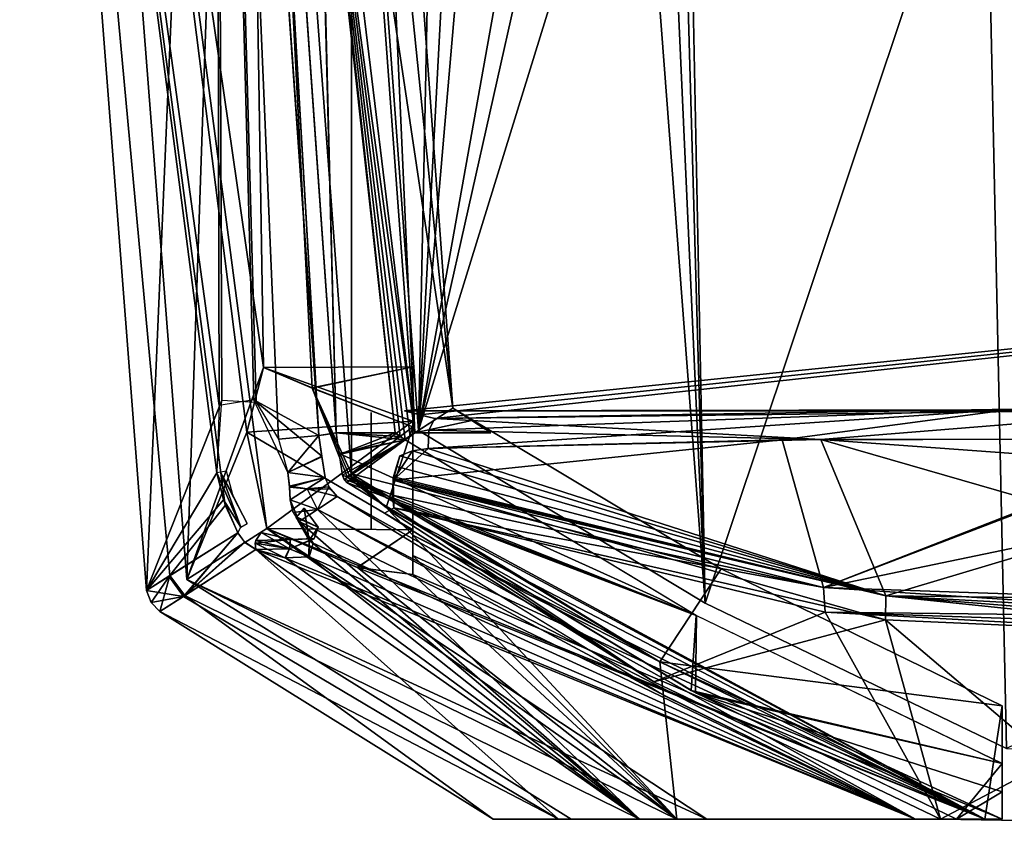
# Model space of a CAD drawing. Header units: millimetres. Extents: x -96 to 96, y -8 to 346.
# Tile 3 of 27: x -96 to -49, y 55 to 94. Entities that reach past the tile are written whole.
import ezdxf

# ---------------------------------------------------------------- set-up
doc = ezdxf.new("R2010")
doc.units = ezdxf.units.MM
doc.header["$LTSCALE"] = 65.185185
for name, color, linetype in [('142', 7, 'CONTINUOUS'), ('150', 7, 'CONTINUOUS'), ('205', 7, 'CONTINUOUS'), ('208', 7, 'CONTINUOUS'), ('209', 7, 'CONTINUOUS'), ('210', 7, 'CONTINUOUS'), ('211', 7, 'CONTINUOUS'), ('212', 7, 'CONTINUOUS'), ('213', 7, 'CONTINUOUS'), ('214', 7, 'CONTINUOUS'), ('215', 7, 'CONTINUOUS'), ('216', 7, 'CONTINUOUS'), ('219', 7, 'CONTINUOUS'), ('220', 7, 'CONTINUOUS'), ('221', 7, 'CONTINUOUS'), ('222', 7, 'CONTINUOUS'), ('224', 7, 'CONTINUOUS'), ('226', 7, 'CONTINUOUS'), ('227', 7, 'CONTINUOUS'), ('228', 7, 'CONTINUOUS'), ('229', 7, 'CONTINUOUS'), ('230', 7, 'CONTINUOUS'), ('231', 7, 'CONTINUOUS'), ('232', 7, 'CONTINUOUS'), ('241', 7, 'CONTINUOUS'), ('242', 7, 'CONTINUOUS'), ('251', 7, 'CONTINUOUS'), ('252', 7, 'CONTINUOUS'), ('306', 7, 'CONTINUOUS'), ('314', 7, 'CONTINUOUS'), ('316', 7, 'CONTINUOUS'), ('317', 7, 'CONTINUOUS'), ('319', 7, 'CONTINUOUS'), ('320', 7, 'CONTINUOUS'), ('322', 7, 'CONTINUOUS'), ('327', 7, 'CONTINUOUS'), ('329', 7, 'CONTINUOUS'), ('330', 7, 'CONTINUOUS'), ('333', 7, 'CONTINUOUS'), ('334', 7, 'CONTINUOUS')]:
    doc.layers.add(name, color=color, linetype=linetype)

msp = doc.modelspace()

# ---------------------------------------------------------------- linework, layer by layer
at = {"layer": '142', "color": 7, "linetype": 'Continuous'}
for points in [[(-65, 210.306, -36.5), (-65, 139.5, -36.5), (-76.724, 73.945, -36.5), (-65, 210.306, -36.5)], [(-69.483, 210.149, -36.5), (-65, 210.306, -36.5), (-76.724, 73.945, -36.5), (-69.483, 210.149, -36.5)], [(-73.943, 209.677, -36.5), (-69.483, 210.149, -36.5), (-76.724, 73.945, -36.5), (-73.943, 209.677, -36.5)], [(-81.73, 141.942, -36.5), (-73.943, 209.677, -36.5), (-76.724, 73.945, -36.5), (-81.73, 141.942, -36.5)], [(-65, 139.5, -36.5), (-64.744, 127.353, -36.5), (-76.724, 73.945, -36.5), (-65, 139.5, -36.5)], [(-64.744, 127.353, -36.5), (-63.976, 115.239, -36.5), (-76.724, 73.945, -36.5), (-64.744, 127.353, -36.5)], [(-76.724, 73.945, -36.5), (-63.976, 115.239, -36.5), (-62.978, 65.669, -36.5), (-76.724, 73.945, -36.5)], [(-63.976, 115.239, -36.5), (-49.528, 105.861, -36.5), (-62.978, 65.669, -36.5), (-63.976, 115.239, -36.5)], [(-62.978, 65.669, -36.5), (-49.528, 105.861, -36.5), (-48.531, 58.691, -36.5), (-62.978, 65.669, -36.5)], [(-49.528, 105.861, -36.5), (49.528, 105.861, -36.5), (-48.531, 58.691, -36.5), (-49.528, 105.861, -36.5)]]:
    msp.add_3dface(points, dxfattribs=at)
at = {"layer": '150', "color": 7, "linetype": 'Continuous'}
for points in [[(-73.943, 209.677, -35), (-62.978, 65.669, -35), (-69.483, 210.149, -35), (-73.943, 209.677, -35)], [(-62.978, 65.669, -35), (-64.744, 127.359, -35), (-69.483, 210.149, -35), (-62.978, 65.669, -35)], [(-81.73, 141.942, -35), (-76.724, 73.945, -35), (-73.943, 209.677, -35), (-81.73, 141.942, -35)], [(-76.724, 73.945, -35), (-62.978, 65.669, -35), (-73.943, 209.677, -35), (-76.724, 73.945, -35)], [(-63.976, 115.239, -35), (-64.744, 127.359, -35), (-62.978, 65.669, -35), (-63.976, 115.239, -35)], [(-49.528, 105.861, -35), (-63.976, 115.239, -35), (-62.978, 65.669, -35), (-49.528, 105.861, -35)], [(-48.531, 58.691, -35), (-49.528, 105.861, -35), (-62.978, 65.669, -35), (-48.531, 58.691, -35)], [(49.528, 105.861, -35), (-49.528, 105.861, -35), (48.531, 58.691, -35), (49.528, 105.861, -35)], [(48.531, 58.691, -35), (-49.528, 105.861, -35), (48.531, 55.3, -35), (48.531, 58.691, -35)], [(48.531, 55.3, -35), (-49.528, 105.861, -35), (-48.531, 58.691, -35), (48.531, 55.3, -35)]]:
    msp.add_3dface(points, dxfattribs=at)
at = {"layer": '205', "color": 7, "linetype": 'Continuous'}
for points in [[(-95.858, 144.841, 0.001), (-89.783, 66.272, 0), (-86.442, 144.043, 35.894), (-95.858, 144.841, 0.001)], [(-89.783, 66.272, 0), (-95.858, 144.841, 0.001), (-88.651, 66.986, -13.411), (-89.783, 66.272, 0)], [(-88.651, 66.986, -13.411), (-95.858, 144.841, 0.001), (-85.999, 70.345, -25.08), (-88.651, 66.986, -13.411)], [(-85.999, 70.345, -25.08), (-95.858, 144.841, 0.001), (-86.396, 71.921, -24.738), (-85.999, 70.345, -25.08)], [(-86.396, 71.921, -24.738), (-95.858, 144.841, 0.001), (-86.288, 75.149, -26.435), (-86.396, 71.921, -24.738)], [(-86.288, 75.149, -26.435), (-95.858, 144.841, 0.001), (-86.447, 143.844, -35.894), (-86.288, 75.149, -26.435)], [(-89.783, 66.272, 0), (-86.162, 75.397, 26.852), (-86.442, 144.043, 35.894), (-89.783, 66.272, 0)], [(-84.62, 75.413, -30.426), (-86.288, 75.149, -26.435), (-86.447, 143.844, -35.894), (-84.62, 75.413, -30.426)], [(-81.51, 73.704, -35.893), (-84.62, 75.413, -30.426), (-86.447, 143.844, -35.894), (-81.51, 73.704, -35.893)], [(-84.511, 75.307, 30.622), (-83.444, 73.53, 32.226), (-86.442, 144.043, 35.894), (-84.511, 75.307, 30.622)], [(-86.442, 144.043, 35.894), (-83.444, 73.53, 32.226), (-81.51, 73.704, 35.893), (-86.442, 144.043, 35.894)], [(-86.162, 75.397, 26.852), (-84.511, 75.307, 30.622), (-86.442, 144.043, 35.894), (-86.162, 75.397, 26.852)], [(-86.396, 71.921, 24.738), (-86.162, 75.397, 26.852), (-89.783, 66.272, 0), (-86.396, 71.921, 24.738)], [(-83.001, 71.924, -32.566), (-84.62, 75.413, -30.426), (-81.364, 72.714, -35.858), (-83.001, 71.924, -32.566)], [(-81.364, 72.714, -35.858), (-84.62, 75.413, -30.426), (-81.51, 73.704, -35.893), (-81.364, 72.714, -35.858)], [(-83.444, 73.53, 32.226), (-83.001, 71.924, 32.566), (-81.51, 73.704, 35.893), (-83.444, 73.53, 32.226)], [(-81.51, 73.704, 35.893), (-83.001, 71.924, 32.566), (-81.358, 72.676, 35.856), (-81.51, 73.704, 35.893)], [(-81.21, 71.694, -35.82), (-83.001, 71.924, -32.566), (-81.364, 72.714, -35.858), (-81.21, 71.694, -35.82)], [(-83.001, 71.924, 32.566), (-81.21, 71.694, 35.82), (-81.358, 72.676, 35.856), (-83.001, 71.924, 32.566)], [(-86.088, 70.62, 24.969), (-86.396, 71.921, 24.738), (-89.783, 66.272, 0), (-86.088, 70.62, 24.969)], [(-82.917, 71.268, 32.508), (-81.21, 71.694, 35.82), (-83.001, 71.924, 32.566), (-82.917, 71.268, 32.508)], [(-82.914, 71.231, -32.501), (-83.001, 71.924, -32.566), (-81.21, 71.694, -35.82), (-82.914, 71.231, -32.501)], [(-82.074, 71.145, 34.087), (-81.21, 71.694, 35.82), (-82.917, 71.268, 32.508), (-82.074, 71.145, 34.087)], [(-82.075, 71.144, -34.085), (-82.914, 71.231, -32.501), (-81.21, 71.694, -35.82), (-82.075, 71.144, -34.085)], [(-82.891, 70.626, 32.336), (-82.074, 71.145, 34.087), (-82.917, 71.268, 32.508), (-82.891, 70.626, 32.336)], [(-82.891, 70.626, -32.336), (-82.914, 71.231, -32.501), (-82.075, 71.144, -34.085), (-82.891, 70.626, -32.336)], [(-85.402, 69.035, 26.043), (-86.088, 70.62, 24.969), (-89.783, 66.272, 0), (-85.402, 69.035, 26.043)], [(-85.402, 69.035, -26.043), (-88.651, 66.986, -13.411), (-85.999, 70.345, -25.08), (-85.402, 69.035, -26.043)], [(-88.703, 66.951, 13.099), (-85.402, 69.035, 26.043), (-89.783, 66.272, 0), (-88.703, 66.951, 13.099)], [(-89.783, 66.272, -0.152), (-89.783, 66.272, 0), (-88.651, 66.986, -13.411), (-89.783, 66.272, -0.152)]]:
    msp.add_3dface(points, dxfattribs=at)
at = {"layer": '208', "color": 7, "linetype": 'Continuous'}
for points in [[(-80.624, 70.775, -35.811), (-52.894, 55.3, -35.728), (-81.57, 70.158, -33.893), (-80.624, 70.775, -35.811)], [(-80.624, 70.775, 35.811), (-81.569, 70.159, 33.895), (-65.146, 61.353, 35.773), (-80.624, 70.775, 35.811)], [(-64.876, 61.207, -35.772), (-52.894, 55.3, -35.728), (-80.624, 70.775, -35.811), (-64.876, 61.207, -35.772)], [(-82.457, 69.581, 31.96), (-52.894, 55.3, 35.728), (-81.569, 70.159, 33.895), (-82.457, 69.581, 31.96)], [(-81.57, 70.158, -33.893), (-66.127, 55.3, -22.529), (-82.457, 69.581, -31.96), (-81.57, 70.158, -33.893)], [(-52.894, 55.3, -35.728), (-66.127, 55.3, -22.529), (-81.57, 70.158, -33.893), (-52.894, 55.3, -35.728)], [(-81.569, 70.159, 33.895), (-52.894, 55.3, 35.728), (-65.146, 61.353, 35.773), (-81.569, 70.159, 33.895)], [(-81.775, 68.534, 30.95), (-52.894, 55.3, 35.728), (-82.457, 69.581, 31.96), (-81.775, 68.534, 30.95)], [(-82.457, 69.581, -31.96), (-66.127, 55.3, -22.529), (-81.774, 68.529, -30.944), (-82.457, 69.581, -31.96)], [(-81.774, 68.529, -30.944), (-66.127, 55.3, -22.529), (-81.982, 67.888, -29.52), (-81.774, 68.529, -30.944)], [(-81.974, 67.893, 29.538), (-52.894, 55.3, 35.728), (-81.775, 68.534, 30.95), (-81.974, 67.893, 29.538)], [(-88.002, 65.989, 13.464), (-70.009, 55.301, 15.777), (-84.528, 68.235, 26.766), (-88.002, 65.989, 13.464)], [(-84.528, 68.235, -26.766), (-66.127, 55.3, -22.529), (-87.944, 66.024, -13.792), (-84.528, 68.235, -26.766)], [(-70.009, 55.301, 15.777), (-52.894, 55.3, 35.728), (-84.528, 68.235, 26.766), (-70.009, 55.301, 15.777)], [(-84.528, 68.235, 26.766), (-52.894, 55.3, 35.728), (-83.134, 67.845, 27.925), (-84.528, 68.235, 26.766)], [(-83.109, 67.84, -27.95), (-66.127, 55.3, -22.529), (-84.528, 68.235, -26.766), (-83.109, 67.84, -27.95)], [(-83.134, 67.845, 27.925), (-52.894, 55.3, 35.728), (-81.974, 67.893, 29.538), (-83.134, 67.845, 27.925)], [(-81.982, 67.888, -29.52), (-66.127, 55.3, -22.529), (-83.109, 67.84, -27.95), (-81.982, 67.888, -29.52)], [(-87.944, 66.024, -13.792), (-73.152, 55.3, -5.265), (-89.135, 65.257, -0.152), (-87.944, 66.024, -13.792)], [(-89.135, 65.257, -0.152), (-70.009, 55.301, 15.777), (-88.002, 65.989, 13.464), (-89.135, 65.257, -0.152)], [(-66.127, 55.3, -22.529), (-73.152, 55.3, -5.265), (-87.944, 66.024, -13.792), (-66.127, 55.3, -22.529)], [(-73.152, 55.3, -5.265), (-70.009, 55.301, 15.777), (-89.135, 65.257, -0.152), (-73.152, 55.3, -5.265)]]:
    msp.add_3dface(points, dxfattribs=at)
at = {"layer": '209', "color": 7, "linetype": 'Continuous'}
for points in [[(-82.075, 71.144, -34.085), (-81.21, 71.694, -35.82), (-81.028, 71.235, -35.844), (-82.075, 71.144, -34.085)], [(-82.891, 70.626, -32.336), (-82.075, 71.144, -34.085), (-81.57, 70.158, -33.893), (-82.891, 70.626, -32.336)], [(-81.57, 70.158, -33.893), (-82.075, 71.144, -34.085), (-81.028, 71.235, -35.844), (-81.57, 70.158, -33.893)], [(-80.624, 70.775, -35.811), (-81.57, 70.158, -33.893), (-81.028, 71.235, -35.844), (-80.624, 70.775, -35.811)], [(-82.891, 70.626, -32.336), (-81.57, 70.158, -33.893), (-82.457, 69.581, -31.96), (-82.891, 70.626, -32.336)], [(-82.891, 70.626, -32.336), (-82.457, 69.581, -31.96), (-82.764, 70.059, -32.174), (-82.891, 70.626, -32.336)], [(-88.651, 66.986, -13.411), (-85.402, 69.035, -26.043), (-87.944, 66.024, -13.792), (-88.651, 66.986, -13.411)], [(-87.944, 66.024, -13.792), (-85.402, 69.035, -26.043), (-85.052, 68.576, -26.431), (-87.944, 66.024, -13.792)], [(-84.528, 68.235, -26.766), (-87.944, 66.024, -13.792), (-85.052, 68.576, -26.431), (-84.528, 68.235, -26.766)], [(-89.783, 66.272, -0.152), (-88.651, 66.986, -13.411), (-89.558, 65.701, -0.152), (-89.783, 66.272, -0.152)], [(-88.651, 66.986, -13.411), (-89.135, 65.257, -0.152), (-89.558, 65.701, -0.152), (-88.651, 66.986, -13.411)], [(-88.651, 66.986, -13.411), (-87.944, 66.024, -13.792), (-89.135, 65.257, -0.152), (-88.651, 66.986, -13.411)]]:
    msp.add_3dface(points, dxfattribs=at)
at = {"layer": '210', "color": 7, "linetype": 'Continuous'}
for points in [[(-81.21, 71.694, 35.82), (-82.074, 71.145, 34.087), (-80.966, 71.138, 35.844), (-81.21, 71.694, 35.82)], [(-82.074, 71.145, 34.087), (-82.891, 70.626, 32.336), (-81.569, 70.159, 33.895), (-82.074, 71.145, 34.087)], [(-82.074, 71.145, 34.087), (-81.569, 70.159, 33.895), (-80.624, 70.775, 35.811), (-82.074, 71.145, 34.087)], [(-82.074, 71.145, 34.087), (-80.624, 70.775, 35.811), (-80.966, 71.138, 35.844), (-82.074, 71.145, 34.087)], [(-81.569, 70.159, 33.895), (-82.891, 70.626, 32.336), (-82.747, 70.019, 32.159), (-81.569, 70.159, 33.895)], [(-82.457, 69.581, 31.96), (-81.569, 70.159, 33.895), (-82.747, 70.019, 32.159), (-82.457, 69.581, 31.96)], [(-85.402, 69.035, 26.043), (-88.703, 66.951, 13.099), (-88.002, 65.989, 13.464), (-85.402, 69.035, 26.043)], [(-85.402, 69.035, 26.043), (-88.002, 65.989, 13.464), (-85.075, 68.598, 26.411), (-85.402, 69.035, 26.043)], [(-88.002, 65.989, 13.464), (-84.528, 68.235, 26.766), (-85.075, 68.598, 26.411), (-88.002, 65.989, 13.464)], [(-88.703, 66.951, 13.099), (-89.783, 66.272, 0), (-88.002, 65.989, 13.464), (-88.703, 66.951, 13.099)], [(-89.783, 66.272, 0), (-89.783, 66.272, -0.152), (-88.002, 65.989, 13.464), (-89.783, 66.272, 0)], [(-88.002, 65.989, 13.464), (-89.783, 66.272, -0.152), (-89.558, 65.701, -0.152), (-88.002, 65.989, 13.464)], [(-89.135, 65.257, -0.152), (-88.002, 65.989, 13.464), (-89.558, 65.701, -0.152), (-89.135, 65.257, -0.152)]]:
    msp.add_3dface(points, dxfattribs=at)
at = {"layer": '211', "color": 7, "linetype": 'Continuous'}
for points in [[(-82.592, 69.778, -31.48), (-81.978, 68.671, -30.092), (-82.216, 70.219, -31.319), (-82.592, 69.778, -31.48)], [(-82.583, 69.804, -31.452), (-82.592, 69.778, -31.48), (-82.216, 70.219, -31.319), (-82.583, 69.804, -31.452)], [(-82.216, 70.219, -31.319), (-81.978, 68.671, -30.092), (-81.534, 69.31, -30.44), (-82.216, 70.219, -31.319)], [(-82.457, 69.581, -31.96), (-81.774, 68.529, -30.944), (-82.592, 69.778, -31.48), (-82.457, 69.581, -31.96)], [(-82.592, 69.778, -31.48), (-81.774, 68.529, -30.944), (-81.978, 68.671, -30.092), (-82.592, 69.778, -31.48)], [(-84.276, 69.052, -26.829), (-82.862, 68.712, -27.854), (-84.533, 68.668, -27.001), (-84.276, 69.052, -26.829)], [(-81.534, 69.31, -30.44), (-81.978, 68.671, -30.092), (-81.739, 68.755, -29.211), (-81.534, 69.31, -30.44)], [(-82.917, 68.273, -28.405), (-84.562, 68.544, -26.977), (-82.862, 68.712, -27.854), (-82.917, 68.273, -28.405)], [(-82.862, 68.712, -27.854), (-84.562, 68.544, -26.977), (-84.533, 68.668, -27.001), (-82.862, 68.712, -27.854)], [(-82.917, 68.273, -28.405), (-84.528, 68.235, -26.766), (-84.562, 68.544, -26.977), (-82.917, 68.273, -28.405)], [(-81.978, 68.671, -30.092), (-82.917, 68.273, -28.405), (-81.739, 68.755, -29.211), (-81.978, 68.671, -30.092)], [(-81.739, 68.755, -29.211), (-82.917, 68.273, -28.405), (-82.862, 68.712, -27.854), (-81.739, 68.755, -29.211)], [(-81.978, 68.671, -30.092), (-81.982, 67.888, -29.52), (-82.917, 68.273, -28.405), (-81.978, 68.671, -30.092)], [(-81.774, 68.529, -30.944), (-81.982, 67.888, -29.52), (-81.978, 68.671, -30.092), (-81.774, 68.529, -30.944)], [(-83.109, 67.84, -27.95), (-84.528, 68.235, -26.766), (-82.917, 68.273, -28.405), (-83.109, 67.84, -27.95)], [(-81.982, 67.888, -29.52), (-83.109, 67.84, -27.95), (-82.917, 68.273, -28.405), (-81.982, 67.888, -29.52)]]:
    msp.add_3dface(points, dxfattribs=at)
at = {"layer": '212', "color": 7, "linetype": 'Continuous'}
for points in [[(-86.221, 71.952, 24.974), (-86.396, 71.921, 24.738), (-85.255, 69.307, 26.205), (-86.221, 71.952, 24.974)], [(-86.396, 71.921, 24.738), (-86.088, 70.62, 24.969), (-85.255, 69.307, 26.205), (-86.396, 71.921, 24.738)], [(-85.946, 72, 25.068), (-86.221, 71.952, 24.974), (-85.638, 70.866, 25.269), (-85.946, 72, 25.068)], [(-85.638, 70.866, 25.269), (-86.221, 71.952, 24.974), (-84.955, 69.486, 26.202), (-85.638, 70.866, 25.269)], [(-84.955, 69.486, 26.202), (-86.221, 71.952, 24.974), (-85.255, 69.307, 26.205), (-84.955, 69.486, 26.202)], [(-86.088, 70.62, 24.969), (-85.402, 69.035, 26.043), (-85.255, 69.307, 26.205), (-86.088, 70.62, 24.969)]]:
    msp.add_3dface(points, dxfattribs=at)
at = {"layer": '213', "color": 7, "linetype": 'Continuous'}
for points in [[(-82.216, 70.219, 31.319), (-81.535, 69.313, 30.444), (-82.582, 69.804, 31.452), (-82.216, 70.219, 31.319)], [(-81.535, 69.313, 30.444), (-82.591, 69.778, 31.48), (-82.582, 69.804, 31.452), (-81.535, 69.313, 30.444)], [(-81.775, 68.534, 30.95), (-82.457, 69.581, 31.96), (-82.591, 69.778, 31.48), (-81.775, 68.534, 30.95)], [(-81.978, 68.671, 30.092), (-81.775, 68.534, 30.95), (-82.591, 69.778, 31.48), (-81.978, 68.671, 30.092)], [(-81.978, 68.671, 30.092), (-82.591, 69.778, 31.48), (-81.535, 69.313, 30.444), (-81.978, 68.671, 30.092)], [(-84.533, 68.668, 27.001), (-82.918, 68.273, 28.405), (-84.276, 69.052, 26.829), (-84.533, 68.668, 27.001)], [(-84.276, 69.052, 26.829), (-82.918, 68.273, 28.405), (-82.886, 68.715, 27.833), (-84.276, 69.052, 26.829)], [(-81.731, 68.759, 29.226), (-81.978, 68.671, 30.092), (-81.535, 69.313, 30.444), (-81.731, 68.759, 29.226)], [(-84.562, 68.544, 26.977), (-82.918, 68.273, 28.405), (-84.533, 68.668, 27.001), (-84.562, 68.544, 26.977)], [(-84.528, 68.235, 26.766), (-83.134, 67.845, 27.925), (-84.562, 68.544, 26.977), (-84.528, 68.235, 26.766)], [(-84.562, 68.544, 26.977), (-83.134, 67.845, 27.925), (-82.918, 68.273, 28.405), (-84.562, 68.544, 26.977)], [(-82.918, 68.273, 28.405), (-81.978, 68.671, 30.092), (-81.731, 68.759, 29.226), (-82.918, 68.273, 28.405)], [(-82.886, 68.715, 27.833), (-82.918, 68.273, 28.405), (-81.731, 68.759, 29.226), (-82.886, 68.715, 27.833)], [(-82.918, 68.273, 28.405), (-81.974, 67.893, 29.538), (-81.978, 68.671, 30.092), (-82.918, 68.273, 28.405)], [(-81.974, 67.893, 29.538), (-81.775, 68.534, 30.95), (-81.978, 68.671, 30.092), (-81.974, 67.893, 29.538)], [(-83.134, 67.845, 27.925), (-81.974, 67.893, 29.538), (-82.918, 68.273, 28.405), (-83.134, 67.845, 27.925)]]:
    msp.add_3dface(points, dxfattribs=at)
at = {"layer": '214', "color": 7, "linetype": 'Continuous'}
for points in [[(-80.675, 73.826, -36.401), (-85.602, 143.819, -36.402), (-77.847, 73.826, -36.475), (-80.675, 73.826, -36.401)], [(-77.847, 73.826, -36.475), (-85.602, 143.819, -36.402), (-81.528, 107.653, -36.486), (-77.847, 73.826, -36.475)], [(-77.371, 73.492, -36.486), (-77.847, 73.826, -36.475), (-81.528, 107.653, -36.486), (-77.371, 73.492, -36.486)], [(-77.609, 73.659, -36.475), (-77.847, 73.826, -36.475), (-77.371, 73.492, -36.486), (-77.609, 73.659, -36.475)]]:
    msp.add_3dface(points, dxfattribs=at)
at = {"layer": '215', "color": 7, "linetype": 'Continuous'}
for points in [[(-80.675, 73.826, -36.401), (-77.847, 73.826, -36.475), (-77.609, 73.659, -36.475), (-80.675, 73.826, -36.401)], [(-80.675, 73.826, -36.401), (-77.609, 73.659, -36.475), (-77.371, 73.492, -36.486), (-80.675, 73.826, -36.401)], [(-80.675, 73.826, -36.401), (-77.371, 73.492, -36.486), (-80.533, 72.835, -36.366), (-80.675, 73.826, -36.401)], [(-77.371, 73.492, -36.486), (-63.392, 65.066, -36.471), (-80.533, 72.835, -36.366), (-77.371, 73.492, -36.486)], [(-80.533, 72.835, -36.366), (-63.392, 65.066, -36.471), (-80.378, 71.802, -36.328), (-80.533, 72.835, -36.366)], [(-80.378, 71.802, -36.328), (-63.392, 65.066, -36.471), (-80.317, 71.624, -36.322), (-80.378, 71.802, -36.328)], [(-63.392, 65.066, -36.471), (-80.161, 71.455, -36.319), (-80.317, 71.624, -36.322), (-63.392, 65.066, -36.471)], [(-63.441, 61.358, -36.277), (-80.161, 71.455, -36.319), (-63.392, 65.066, -36.471), (-63.441, 61.358, -36.277)], [(-48.731, 57.978, -36.464), (-63.441, 61.358, -36.277), (-63.392, 65.066, -36.471), (-48.731, 57.978, -36.464)], [(-50.923, 55.3, -36.229), (-63.441, 61.358, -36.277), (-48.731, 55.3, -36.286), (-50.923, 55.3, -36.229)], [(-48.731, 55.3, -36.286), (-63.441, 61.358, -36.277), (-48.731, 56.608, -36.376), (-48.731, 55.3, -36.286)], [(-48.731, 56.608, -36.376), (-63.441, 61.358, -36.277), (-48.731, 57.978, -36.464), (-48.731, 56.608, -36.376)]]:
    msp.add_3dface(points, dxfattribs=at)
at = {"layer": '216', "color": 7, "linetype": 'Continuous'}
for points in [[(-76.907, 73.826, -35.987), (-81.528, 107.653, -36.486), (-81.025, 107.812, -35.987), (-76.907, 73.826, -35.987)], [(-77.371, 73.492, -36.486), (-81.528, 107.653, -36.486), (-77.131, 73.655, -36.229), (-77.371, 73.492, -36.486)], [(-81.528, 107.653, -36.486), (-76.907, 73.826, -35.987), (-77.131, 73.655, -36.229), (-81.528, 107.653, -36.486)]]:
    msp.add_3dface(points, dxfattribs=at)
at = {"layer": '219', "color": 7, "linetype": 'Continuous'}
for points in [[(-81.51, 73.704, -35.893), (-86.447, 143.844, -35.894), (-85.602, 143.819, -36.402), (-81.51, 73.704, -35.893)], [(-81.51, 73.704, -35.893), (-85.602, 143.819, -36.402), (-80.675, 73.826, -36.401), (-81.51, 73.704, -35.893)], [(-81.51, 73.704, -35.893), (-80.675, 73.826, -36.401), (-81.16, 73.752, -36.258), (-81.51, 73.704, -35.893)]]:
    msp.add_3dface(points, dxfattribs=at)
at = {"layer": '220', "color": 7, "linetype": 'Continuous'}
for points in [[(-80.675, 73.826, 36.401), (-82.442, 142.027, 36.486), (-85.598, 144.012, 36.402), (-80.675, 73.826, 36.401)], [(-81.528, 107.653, 36.486), (-82.442, 142.027, 36.486), (-80.675, 73.826, 36.401), (-81.528, 107.653, 36.486)], [(-77.371, 73.492, 36.486), (-81.528, 107.653, 36.486), (-77.609, 73.659, 36.475), (-77.371, 73.492, 36.486)], [(-77.609, 73.659, 36.475), (-81.528, 107.653, 36.486), (-77.847, 73.826, 36.475), (-77.609, 73.659, 36.475)], [(-77.847, 73.826, 36.475), (-81.528, 107.653, 36.486), (-80.675, 73.826, 36.401), (-77.847, 73.826, 36.475)]]:
    msp.add_3dface(points, dxfattribs=at)
at = {"layer": '221', "color": 7, "linetype": 'Continuous'}
for points in [[(-77.847, 73.826, 36.475), (-80.675, 73.826, 36.401), (-80.527, 72.79, 36.364), (-77.847, 73.826, 36.475)], [(-77.609, 73.659, 36.475), (-77.847, 73.826, 36.475), (-80.527, 72.79, 36.364), (-77.609, 73.659, 36.475)], [(-77.371, 73.492, 36.486), (-77.609, 73.659, 36.475), (-80.527, 72.79, 36.364), (-77.371, 73.492, 36.486)], [(-80.378, 71.802, 36.328), (-77.371, 73.492, 36.486), (-80.527, 72.79, 36.364), (-80.378, 71.802, 36.328)], [(-80.294, 71.588, 36.321), (-77.371, 73.492, 36.486), (-80.378, 71.802, 36.328), (-80.294, 71.588, 36.321)], [(-80.161, 71.455, 36.319), (-77.371, 73.492, 36.486), (-80.294, 71.588, 36.321), (-80.161, 71.455, 36.319)], [(-63.407, 65.073, 36.471), (-77.371, 73.492, 36.486), (-80.161, 71.455, 36.319), (-63.407, 65.073, 36.471)], [(-63.655, 61.472, 36.278), (-63.407, 65.073, 36.471), (-80.161, 71.455, 36.319), (-63.655, 61.472, 36.278)], [(-48.731, 57.978, 36.464), (-63.407, 65.073, 36.471), (-63.655, 61.472, 36.278), (-48.731, 57.978, 36.464)], [(-50.923, 55.3, 36.229), (-48.731, 57.978, 36.464), (-63.655, 61.472, 36.278), (-50.923, 55.3, 36.229)], [(-48.731, 56.609, 36.376), (-48.731, 57.978, 36.464), (-50.923, 55.3, 36.229), (-48.731, 56.609, 36.376)], [(-48.731, 55.3, 36.286), (-48.731, 56.609, 36.376), (-50.923, 55.3, 36.229), (-48.731, 55.3, 36.286)]]:
    msp.add_3dface(points, dxfattribs=at)
at = {"layer": '222', "color": 7, "linetype": 'Continuous'}
for points in [[(-86.442, 144.043, 35.894), (-81.51, 73.704, 35.893), (-85.598, 144.012, 36.402), (-86.442, 144.043, 35.894)], [(-81.51, 73.704, 35.893), (-80.675, 73.826, 36.401), (-85.598, 144.012, 36.402), (-81.51, 73.704, 35.893)], [(-80.675, 73.826, 36.401), (-81.51, 73.704, 35.893), (-81.16, 73.752, 36.258), (-80.675, 73.826, 36.401)]]:
    msp.add_3dface(points, dxfattribs=at)
at = {"layer": '224', "color": 7, "linetype": 'Continuous'}
for points in [[(-81.025, 107.808, 35.987), (-81.528, 107.653, 36.486), (-76.907, 73.826, 35.987), (-81.025, 107.808, 35.987)], [(-81.528, 107.653, 36.486), (-77.371, 73.492, 36.486), (-76.907, 73.826, 35.987), (-81.528, 107.653, 36.486)], [(-76.907, 73.826, 35.987), (-77.371, 73.492, 36.486), (-77.128, 73.657, 36.227), (-76.907, 73.826, 35.987)]]:
    msp.add_3dface(points, dxfattribs=at)
at = {"layer": '226', "color": 7, "linetype": 'Continuous'}
for points in [[(-87.845, 66.794), (-93.875, 144.18), (-84.004, 69.251, 24.106), (-87.845, 66.794)], [(-93.875, 144.18), (-87.845, 66.794), (-85.233, 142.932, -34), (-93.875, 144.18)], [(-84.004, 69.251, 24.106), (-93.875, 144.18), (-84.967, 73.859, 23.634), (-84.004, 69.251, 24.106)], [(-84.967, 73.859, 23.634), (-93.875, 144.18), (-84.171, 76.963, 26.989), (-84.967, 73.859, 23.634)], [(-84.171, 76.963, 26.989), (-93.875, 144.18), (-85.233, 142.932, 34), (-84.171, 76.963, 26.989)], [(-85.233, 142.932, -34), (-87.845, 66.794), (-84.171, 76.963, -26.989), (-85.233, 142.932, -34)], [(-81.836, 75.984, 31.726), (-84.171, 76.963, 26.989), (-85.233, 142.932, 34), (-81.836, 75.984, 31.726)], [(-79.943, 71.863, 34), (-81.836, 75.984, 31.726), (-85.233, 142.932, 34), (-79.943, 71.863, 34)], [(-79.943, 71.863, -34), (-85.233, 142.932, -34), (-81.835, 75.983, -31.728), (-79.943, 71.863, -34)], [(-81.835, 75.983, -31.728), (-85.233, 142.932, -34), (-84.171, 76.963, -26.989), (-81.835, 75.983, -31.728)], [(-84.171, 76.963, -26.989), (-87.845, 66.794), (-84.967, 73.859, -23.634), (-84.171, 76.963, -26.989)], [(-80.152, 71.728, 33.575), (-81.836, 75.984, 31.726), (-80.048, 71.795, 33.788), (-80.152, 71.728, 33.575)], [(-80.048, 71.795, 33.788), (-81.836, 75.984, 31.726), (-79.943, 71.863, 34), (-80.048, 71.795, 33.788)], [(-80.152, 71.728, -33.575), (-79.943, 71.863, -34), (-81.835, 75.983, -31.728), (-80.152, 71.728, -33.575)], [(-84.967, 73.859, -23.634), (-87.845, 66.794), (-84.004, 69.251, -24.106), (-84.967, 73.859, -23.634)], [(-80.048, 71.795, -33.788), (-79.943, 71.863, -34), (-80.152, 71.728, -33.575), (-80.048, 71.795, -33.788)]]:
    msp.add_3dface(points, dxfattribs=at)
at = {"layer": '227', "color": 7, "linetype": 'Continuous'}
for points in [[(-80.152, 71.728, 33.575), (-80.048, 71.795, 33.788), (-78.284, 70.247, 33.218), (-80.152, 71.728, 33.575)], [(-80.048, 71.795, -33.788), (-80.152, 71.728, -33.575), (-49.562, 55.3, -34), (-80.048, 71.795, -33.788)], [(-80.048, 71.795, 33.788), (-79.943, 71.863, 34), (-78.284, 70.247, 33.218), (-80.048, 71.795, 33.788)], [(-79.943, 71.863, -34), (-80.048, 71.795, -33.788), (-65.157, 62.843, -34), (-79.943, 71.863, -34)], [(-65.157, 62.843, -34), (-80.048, 71.795, -33.788), (-49.562, 55.3, -34), (-65.157, 62.843, -34)], [(-78.284, 70.247, 33.218), (-79.943, 71.863, 34), (-65.157, 62.843, 34), (-78.284, 70.247, 33.218)], [(-80.152, 71.728, -33.575), (-78.283, 70.247, -33.218), (-49.562, 55.3, -34), (-80.152, 71.728, -33.575)], [(-77, 68.925, 32.443), (-78.284, 70.247, 33.218), (-65.157, 62.843, 34), (-77, 68.925, 32.443)], [(-78.283, 70.247, -33.218), (-77, 68.925, -32.443), (-49.562, 55.3, -34), (-78.283, 70.247, -33.218)], [(-87.845, 66.794), (-84.004, 69.251, 24.106), (-64.344, 55.3, 18.252), (-87.845, 66.794)], [(-84.004, 69.251, -24.106), (-87.845, 66.794), (-62.893, 55.299, -20.573), (-84.004, 69.251, -24.106)], [(-84.004, 69.251, 24.106), (-79.661, 67.378, 26.416), (-64.344, 55.3, 18.252), (-84.004, 69.251, 24.106)], [(-79.67, 67.381, -26.41), (-84.004, 69.251, -24.106), (-49.562, 55.3, -34), (-79.67, 67.381, -26.41)], [(-49.562, 55.3, -34), (-84.004, 69.251, -24.106), (-62.893, 55.299, -20.573), (-49.562, 55.3, -34)], [(-77, 67.957, 30.807), (-77, 68.925, 32.443), (-64.344, 55.3, 18.252), (-77, 67.957, 30.807)], [(-64.344, 55.3, 18.252), (-77, 68.925, 32.443), (-65.157, 62.843, 34), (-64.344, 55.3, 18.252)], [(-77, 68.925, -32.443), (-77, 67.957, -30.807), (-49.562, 55.3, -34), (-77, 68.925, -32.443)], [(-77, 67.043, 29.155), (-77, 67.957, 30.807), (-64.344, 55.3, 18.252), (-77, 67.043, 29.155)], [(-77, 67.957, -30.807), (-77, 67.043, -29.155), (-49.562, 55.3, -34), (-77, 67.957, -30.807)], [(-77, 67.043, -29.155), (-79.67, 67.381, -26.41), (-49.562, 55.3, -34), (-77, 67.043, -29.155)], [(-79.661, 67.378, 26.416), (-77, 67.043, 29.155), (-64.344, 55.3, 18.252), (-79.661, 67.378, 26.416)], [(-62.893, 55.299, -20.573), (-87.845, 66.794), (-69.402, 55.3, -1.487), (-62.893, 55.299, -20.573)], [(-69.402, 55.3, -1.487), (-87.845, 66.794), (-64.344, 55.3, 18.252), (-69.402, 55.3, -1.487)], [(-49.562, 55.3, 34), (-64.344, 55.3, 18.252), (-65.157, 62.843, 34), (-49.562, 55.3, 34)]]:
    msp.add_3dface(points, dxfattribs=at)
at = {"layer": '228', "color": 7, "linetype": 'Continuous'}
for points in [[(-77, 76.998, -28.654), (-77, 74.399, -24.113), (-77, 74.124, -33.026), (-77, 76.998, -28.654)], [(-77, 76.998, 28.654), (-77, 74.124, 33.026), (-77, 74.399, 24.113), (-77, 76.998, 28.654)], [(-77, 74.399, -24.113), (-77, 69.173, -24.376), (-77, 74.124, -33.026), (-77, 74.399, -24.113)], [(-77, 74.399, 24.113), (-77, 74.124, 33.026), (-77, 69.173, 24.376), (-77, 74.399, 24.113)], [(-77, 74.124, 33.026), (-77, 68.925, 32.443), (-77, 69.173, 24.376), (-77, 74.124, 33.026)], [(-77, 69.173, -24.376), (-77, 68.925, -32.443), (-77, 74.124, -33.026), (-77, 69.173, -24.376)], [(-77, 68.925, 32.443), (-77, 67.957, 30.807), (-77, 69.173, 24.376), (-77, 68.925, 32.443)], [(-77, 67.957, 30.807), (-77, 67.043, 29.155), (-77, 69.173, 24.376), (-77, 67.957, 30.807)], [(-77, 67.043, -29.155), (-77, 68.925, -32.443), (-77, 69.173, -24.376), (-77, 67.043, -29.155)], [(-77, 67.043, -29.155), (-77, 67.957, -30.807), (-77, 68.925, -32.443), (-77, 67.043, -29.155)]]:
    msp.add_3dface(points, dxfattribs=at)
at = {"layer": '229', "color": 7, "linetype": 'Continuous'}
for points in [[(-84.171, 76.963, 26.989), (-81.836, 75.984, 31.726), (-77, 76.998, 28.654), (-84.171, 76.963, 26.989)], [(-84.171, 76.963, 26.989), (-77, 76.998, 28.654), (-77, 74.399, 24.113), (-84.171, 76.963, 26.989)], [(-81.836, 75.984, 31.726), (-77, 74.124, 33.026), (-77, 76.998, 28.654), (-81.836, 75.984, 31.726)], [(-84.967, 73.859, 23.634), (-84.171, 76.963, 26.989), (-77, 74.399, 24.113), (-84.967, 73.859, 23.634)], [(-81.836, 75.984, 31.726), (-80.152, 71.728, 33.575), (-77, 74.124, 33.026), (-81.836, 75.984, 31.726)], [(-84.967, 73.859, 23.634), (-77, 74.399, 24.113), (-77, 69.173, 24.376), (-84.967, 73.859, 23.634)], [(-84.004, 69.251, 24.106), (-84.967, 73.859, 23.634), (-77, 69.173, 24.376), (-84.004, 69.251, 24.106)], [(-80.152, 71.728, 33.575), (-78.284, 70.247, 33.218), (-77, 74.124, 33.026), (-80.152, 71.728, 33.575)], [(-78.284, 70.247, 33.218), (-77, 68.925, 32.443), (-77, 74.124, 33.026), (-78.284, 70.247, 33.218)], [(-79.661, 67.378, 26.416), (-84.004, 69.251, 24.106), (-77, 69.173, 24.376), (-79.661, 67.378, 26.416)], [(-77, 67.043, 29.155), (-79.661, 67.378, 26.416), (-77, 69.173, 24.376), (-77, 67.043, 29.155)]]:
    msp.add_3dface(points, dxfattribs=at)
at = {"layer": '230', "color": 7, "linetype": 'Continuous'}
for points in [[(-81.835, 75.983, -31.728), (-84.171, 76.963, -26.989), (-77, 76.998, -28.654), (-81.835, 75.983, -31.728)], [(-84.171, 76.963, -26.989), (-77, 74.399, -24.113), (-77, 76.998, -28.654), (-84.171, 76.963, -26.989)], [(-81.835, 75.983, -31.728), (-77, 76.998, -28.654), (-77, 74.124, -33.026), (-81.835, 75.983, -31.728)], [(-84.171, 76.963, -26.989), (-84.967, 73.859, -23.634), (-77, 74.399, -24.113), (-84.171, 76.963, -26.989)], [(-80.152, 71.728, -33.575), (-81.835, 75.983, -31.728), (-77, 74.124, -33.026), (-80.152, 71.728, -33.575)], [(-84.967, 73.859, -23.634), (-84.004, 69.251, -24.106), (-77, 74.399, -24.113), (-84.967, 73.859, -23.634)], [(-84.004, 69.251, -24.106), (-77, 69.173, -24.376), (-77, 74.399, -24.113), (-84.004, 69.251, -24.106)], [(-78.283, 70.247, -33.218), (-80.152, 71.728, -33.575), (-77, 74.124, -33.026), (-78.283, 70.247, -33.218)], [(-77, 68.925, -32.443), (-78.283, 70.247, -33.218), (-77, 74.124, -33.026), (-77, 68.925, -32.443)], [(-84.004, 69.251, -24.106), (-79.67, 67.381, -26.41), (-77, 69.173, -24.376), (-84.004, 69.251, -24.106)], [(-79.67, 67.381, -26.41), (-77, 67.043, -29.155), (-77, 69.173, -24.376), (-79.67, 67.381, -26.41)]]:
    msp.add_3dface(points, dxfattribs=at)
at = {"layer": '231', "color": 7, "linetype": 'Continuous'}
for points in [[(-85.233, 142.932, -34), (-79.943, 71.863, -34), (-79.936, 141.658, -34), (-85.233, 142.932, -34)], [(-79.936, 141.658, -34), (-79.943, 71.863, -34), (-75.078, 75.013, -34), (-79.936, 141.658, -34)], [(-75.078, 75.013, -34), (-79.943, 71.863, -34), (-62.215, 67.302, -34), (-75.078, 75.013, -34)], [(-79.943, 71.863, -34), (-65.157, 62.843, -34), (-62.215, 67.302, -34), (-79.943, 71.863, -34)], [(-62.215, 67.302, -34), (-65.157, 62.843, -34), (-48.731, 60.737, -34), (-62.215, 67.302, -34)], [(-65.157, 62.843, -34), (-49.562, 55.3, -34), (-48.731, 60.737, -34), (-65.157, 62.843, -34)], [(-48.731, 60.737, -34), (-49.562, 55.3, -34), (-48.731, 55.3, -34), (-48.731, 60.737, -34)]]:
    msp.add_3dface(points, dxfattribs=at)
at = {"layer": '232', "color": 7, "linetype": 'Continuous'}
for points in [[(-79.943, 71.863, 34), (-85.233, 142.932, 34), (-75.078, 75.013, 34), (-79.943, 71.863, 34)], [(-75.078, 75.013, 34), (-85.233, 142.932, 34), (-79.936, 141.658, 34), (-75.078, 75.013, 34)], [(-62.215, 67.302, 34), (-79.943, 71.863, 34), (-75.078, 75.013, 34), (-62.215, 67.302, 34)], [(-65.157, 62.843, 34), (-79.943, 71.863, 34), (-62.215, 67.302, 34), (-65.157, 62.843, 34)], [(-48.731, 60.737, 34), (-65.157, 62.843, 34), (-62.215, 67.302, 34), (-48.731, 60.737, 34)], [(-49.562, 55.3, 34), (-65.157, 62.843, 34), (-48.731, 55.3, 34), (-49.562, 55.3, 34)], [(-48.731, 55.3, 34), (-65.157, 62.843, 34), (-48.731, 60.737, 34), (-48.731, 55.3, 34)]]:
    msp.add_3dface(points, dxfattribs=at)
at = {"layer": '241', "color": 7, "linetype": 'Continuous'}
for points in [[(-79, 74.815, 26.878), (-79, 72, 25.25), (-79, 74.815, 30.122), (-79, 74.815, 26.878)], [(-79, 74.815, 30.122), (-79, 72, 25.25), (-79, 72, 31.75), (-79, 74.815, 30.122)], [(-79, 72, 31.75), (-79, 72, 25.25), (-79, 69.185, 26.878), (-79, 72, 31.75)], [(-79, 69.185, 30.122), (-79, 72, 31.75), (-79, 69.185, 26.878), (-79, 69.185, 30.122)]]:
    msp.add_3dface(points, dxfattribs=at)
at = {"layer": '242', "color": 7, "linetype": 'Continuous'}
for points in [[(-79, 74.815, -30.122), (-79, 72, -31.75), (-79, 74.815, -26.878), (-79, 74.815, -30.122)], [(-79, 74.815, -26.878), (-79, 72, -31.75), (-79, 72, -25.25), (-79, 74.815, -26.878)], [(-79, 72, -25.25), (-79, 72, -31.75), (-79, 69.185, -30.122), (-79, 72, -25.25)], [(-79, 69.185, -26.878), (-79, 72, -25.25), (-79, 69.185, -30.122), (-79, 69.185, -26.878)]]:
    msp.add_3dface(points, dxfattribs=at)
at = {"layer": '251', "color": 7, "linetype": 'Continuous'}
for points in [[(-79.936, 141.658, -34.965), (-75.078, 75.013, -34.965), (-81.93, 141.973, -35), (-79.936, 141.658, -34.965)], [(-81.93, 141.973, -35), (-75.078, 75.013, -34.965), (-76.907, 73.826, -35), (-81.93, 141.973, -35)], [(-75.078, 75.013, -34.965), (-74.169, 74.417, -34.95), (-76.907, 73.826, -35), (-75.078, 75.013, -34.965)], [(-74.169, 74.417, -34.95), (-73.256, 73.826, -34.936), (-76.907, 73.826, -35), (-74.169, 74.417, -34.95)]]:
    msp.add_3dface(points, dxfattribs=at)
at = {"layer": '252', "color": 7, "linetype": 'Continuous'}
for points in [[(-81.93, 141.973, 35), (-76.907, 73.826, 35), (-79.936, 141.658, 34.965), (-81.93, 141.973, 35)], [(-79.936, 141.658, 34.965), (-76.907, 73.826, 35), (-75.078, 75.013, 34.965), (-79.936, 141.658, 34.965)], [(-75.078, 75.013, 34.965), (-76.907, 73.826, 35), (-74.169, 74.417, 34.95), (-75.078, 75.013, 34.965)], [(-74.169, 74.417, 34.95), (-76.907, 73.826, 35), (-73.256, 73.826, 34.936), (-74.169, 74.417, 34.95)]]:
    msp.add_3dface(points, dxfattribs=at)
at = {"layer": '306', "color": 7, "linetype": 'Continuous'}
for points in [[(-73.943, 209.677, 36.5), (-62.978, 65.669, 36.5), (-69.483, 210.149, 36.5), (-73.943, 209.677, 36.5)], [(-69.483, 210.149, 36.5), (-62.978, 65.669, 36.5), (-64.744, 127.358, 36.5), (-69.483, 210.149, 36.5)], [(-81.73, 141.942, 36.5), (-76.724, 73.945, 36.5), (-73.943, 209.677, 36.5), (-81.73, 141.942, 36.5)], [(-76.724, 73.945, 36.5), (-62.978, 65.669, 36.5), (-73.943, 209.677, 36.5), (-76.724, 73.945, 36.5)], [(-64.744, 127.358, 36.5), (-62.978, 65.669, 36.5), (-63.976, 115.239, 36.5), (-64.744, 127.358, 36.5)], [(-63.976, 115.239, 36.5), (-62.978, 65.669, 36.5), (-49.528, 105.861, 36.5), (-63.976, 115.239, 36.5)], [(-62.978, 65.669, 36.5), (-48.531, 58.691, 36.5), (-49.528, 105.861, 36.5), (-62.978, 65.669, 36.5)], [(-49.528, 105.861, 36.5), (-48.531, 58.691, 36.5), (48.531, 55.3, 36.5), (-49.528, 105.861, 36.5)], [(49.528, 105.861, 36.5), (-49.528, 105.861, 36.5), (48.531, 58.691, 36.5), (49.528, 105.861, 36.5)], [(48.531, 58.691, 36.5), (-49.528, 105.861, 36.5), (48.531, 55.3, 36.5), (48.531, 58.691, 36.5)]]:
    msp.add_3dface(points, dxfattribs=at)
at = {"layer": '314', "color": 7, "linetype": 'Continuous'}
for points in [[(-65, 210.306, 35), (-65, 139.5, 35), (-76.724, 73.945, 35), (-65, 210.306, 35)], [(-69.483, 210.149, 35), (-65, 210.306, 35), (-76.724, 73.945, 35), (-69.483, 210.149, 35)], [(-73.943, 209.677, 35), (-69.483, 210.149, 35), (-76.724, 73.945, 35), (-73.943, 209.677, 35)], [(-81.73, 141.942, 35), (-73.943, 209.677, 35), (-76.724, 73.945, 35), (-81.73, 141.942, 35)], [(-65, 139.5, 35), (-64.744, 127.359, 35), (-76.724, 73.945, 35), (-65, 139.5, 35)], [(-64.744, 127.359, 35), (-63.976, 115.239, 35), (-76.724, 73.945, 35), (-64.744, 127.359, 35)], [(-76.724, 73.945, 35), (-63.976, 115.239, 35), (-62.978, 65.669, 35), (-76.724, 73.945, 35)], [(-63.976, 115.239, 35), (-49.528, 105.861, 35), (-62.978, 65.669, 35), (-63.976, 115.239, 35)], [(-62.978, 65.669, 35), (-49.528, 105.861, 35), (-48.531, 58.691, 35), (-62.978, 65.669, 35)], [(-49.528, 105.861, 35), (49.528, 105.861, 35), (-48.531, 58.691, 35), (-49.528, 105.861, 35)]]:
    msp.add_3dface(points, dxfattribs=at)
at = {"layer": '316', "color": 7, "linetype": 'Continuous'}
for points in [[(-78.136, 70.114, -36.865), (-77.919, 70.241, -37.224), (-78.353, 69.987, -36.5), (-78.136, 70.114, -36.865)], [(-78.353, 69.987, -36.5), (-77.919, 70.241, -37.224), (-65.435, 61.894, -36.5), (-78.353, 69.987, -36.5)], [(-65.435, 61.894, -36.5), (-77.919, 70.241, -37.224), (-57.226, 65.225, -45.305), (-65.435, 61.894, -36.5)], [(-51.691, 55.302, -36.5), (-65.435, 61.894, -36.5), (-57.226, 65.225, -45.305), (-51.691, 55.302, -36.5)], [(-35.157, 64.015, -51.652), (-51.691, 55.302, -36.5), (-57.226, 65.225, -45.305), (-35.157, 64.015, -51.652)], [(-42.922, 55.153, -40.79), (-51.691, 55.302, -36.5), (-35.157, 64.015, -51.652), (-42.922, 55.153, -40.79)]]:
    msp.add_3dface(points, dxfattribs=at)
at = {"layer": '317', "color": 7, "linetype": 'Continuous'}
for points in [[(-76.259, 73.076, -39.456), (-59.287, 73.492, -47.232), (-77.94, 71.566, -38.109), (-76.259, 73.076, -39.456)], [(-77.94, 71.566, -38.109), (-59.287, 73.492, -47.232), (-57.309, 66.417, -45.955), (-77.94, 71.566, -38.109)], [(-59.287, 73.492, -47.232), (-39.029, 73.551, -53.578), (-57.309, 66.417, -45.955), (-59.287, 73.492, -47.232)], [(-39.029, 73.551, -53.578), (-41.884, 72.309, -52.513), (-57.309, 66.417, -45.955), (-39.029, 73.551, -53.578)], [(-77.014, 72.972, -39.029), (-76.259, 73.076, -39.456), (-77.94, 71.566, -38.109), (-77.014, 72.972, -39.029)], [(-77.629, 72.733, -38.63), (-77.014, 72.972, -39.029), (-77.94, 71.566, -38.109), (-77.629, 72.733, -38.63)], [(-77.779, 72.225, -38.396), (-77.629, 72.733, -38.63), (-77.94, 71.566, -38.109), (-77.779, 72.225, -38.396)], [(-41.884, 72.309, -52.513), (-43.071, 69.371, -51.38), (-57.309, 66.417, -45.955), (-41.884, 72.309, -52.513)], [(-77.927, 71.717, -38.162), (-77.779, 72.225, -38.396), (-77.94, 71.566, -38.109), (-77.927, 71.717, -38.162)], [(-77.942, 71.638, -38.13), (-77.927, 71.717, -38.162), (-77.94, 71.566, -38.109), (-77.942, 71.638, -38.13)], [(-43.071, 69.371, -51.38), (-41.056, 65.859, -50.943), (-57.309, 66.417, -45.955), (-43.071, 69.371, -51.38)], [(-57.309, 66.417, -45.955), (-41.056, 65.859, -50.943), (-35.258, 64.983, -52.097), (-57.309, 66.417, -45.955)]]:
    msp.add_3dface(points, dxfattribs=at)
at = {"layer": '319', "color": 7, "linetype": 'Continuous'}
for points in [[(-77.94, 71.566, -38.109), (-57.309, 66.417, -45.955), (-77.984, 70.848, -37.74), (-77.94, 71.566, -38.109)], [(-57.309, 66.417, -45.955), (-77.919, 70.241, -37.224), (-77.984, 70.848, -37.74), (-57.309, 66.417, -45.955)], [(-57.226, 65.225, -45.305), (-77.919, 70.241, -37.224), (-57.309, 66.417, -45.955), (-57.226, 65.225, -45.305)], [(-57.226, 65.225, -45.305), (-57.309, 66.417, -45.955), (-35.258, 64.983, -52.097), (-57.226, 65.225, -45.305)], [(-35.157, 64.015, -51.652), (-57.226, 65.225, -45.305), (-35.217, 64.479, -51.917), (-35.157, 64.015, -51.652)], [(-57.226, 65.225, -45.305), (-35.258, 64.983, -52.097), (-35.217, 64.479, -51.917), (-57.226, 65.225, -45.305)]]:
    msp.add_3dface(points, dxfattribs=at)
at = {"layer": '320', "color": 7, "linetype": 'Continuous'}
for points in [[(-59.287, 73.492, -47.232), (-76.259, 73.076, -39.456), (-48.224, 74.97, -50.349), (-59.287, 73.492, -47.232)], [(-76.259, 73.076, -39.456), (-76.239, 73.954, -39.351), (-48.224, 74.97, -50.349), (-76.259, 73.076, -39.456)], [(-76.239, 73.954, -39.351), (-75.952, 74.513, -38.771), (-48.224, 74.97, -50.349), (-76.239, 73.954, -39.351)], [(-39.029, 73.551, -53.578), (-59.287, 73.492, -47.232), (-48.224, 74.97, -50.349), (-39.029, 73.551, -53.578)]]:
    msp.add_3dface(points, dxfattribs=at)
at = {"layer": '322', "color": 7, "linetype": 'Continuous'}
for points in [[(-76.688, 74.7, -37.641), (-77.397, 74.883, -36.5), (0, 82.807, -36.5), (-76.688, 74.7, -37.641)], [(-75.952, 74.513, -38.771), (-76.688, 74.7, -37.641), (0, 82.807, -36.5), (-75.952, 74.513, -38.771)], [(-48.224, 74.97, -50.349), (-75.952, 74.513, -38.771), (0, 82.807, -36.5), (-48.224, 74.97, -50.349)]]:
    msp.add_3dface(points, dxfattribs=at)
at = {"layer": '327', "color": 7, "linetype": 'Continuous'}
for points in [[(-78.137, 70.113, 36.863), (-78.353, 69.987, 36.5), (-65.435, 61.894, 36.5), (-78.137, 70.113, 36.863)], [(-77.919, 70.242, 37.224), (-78.137, 70.113, 36.863), (-65.435, 61.894, 36.5), (-77.919, 70.242, 37.224)], [(-54.335, 64.861, 46.274), (-77.919, 70.242, 37.224), (-65.435, 61.894, 36.5), (-54.335, 64.861, 46.274)], [(-51.691, 55.302, 36.5), (-54.335, 64.861, 46.274), (-65.435, 61.894, 36.5), (-51.691, 55.302, 36.5)], [(-35.157, 64.015, 51.652), (-54.335, 64.861, 46.274), (-42.894, 55.152, 40.802), (-35.157, 64.015, 51.652)], [(-42.894, 55.152, 40.802), (-54.335, 64.861, 46.274), (-51.691, 55.302, 36.5), (-42.894, 55.152, 40.802)]]:
    msp.add_3dface(points, dxfattribs=at)
at = {"layer": '329', "color": 7, "linetype": 'Continuous'}
for points in [[(-76.259, 73.076, 39.456), (-54.31, 66.014, 46.932), (-57.428, 73.511, 47.94), (-76.259, 73.076, 39.456)], [(-38.804, 73.55, 53.632), (-57.428, 73.511, 47.94), (-41.813, 72.38, 52.551), (-38.804, 73.55, 53.632)], [(-57.428, 73.511, 47.94), (-54.31, 66.014, 46.932), (-43.07, 69.371, 51.381), (-57.428, 73.511, 47.94)], [(-41.813, 72.38, 52.551), (-57.428, 73.511, 47.94), (-43.07, 69.371, 51.381), (-41.813, 72.38, 52.551)], [(-77.779, 72.225, 38.396), (-54.31, 66.014, 46.932), (-77.629, 72.733, 38.63), (-77.779, 72.225, 38.396)], [(-77.629, 72.733, 38.63), (-54.31, 66.014, 46.932), (-77.019, 72.971, 39.026), (-77.629, 72.733, 38.63)], [(-77.019, 72.971, 39.026), (-54.31, 66.014, 46.932), (-76.259, 73.076, 39.456), (-77.019, 72.971, 39.026)], [(-77.927, 71.717, 38.162), (-54.31, 66.014, 46.932), (-77.779, 72.225, 38.396), (-77.927, 71.717, 38.162)], [(-77.942, 71.64, 38.131), (-54.31, 66.014, 46.932), (-77.927, 71.717, 38.162), (-77.942, 71.64, 38.131)], [(-77.94, 71.565, 38.109), (-54.31, 66.014, 46.932), (-77.942, 71.64, 38.131), (-77.94, 71.565, 38.109)], [(-43.07, 69.371, 51.381), (-54.31, 66.014, 46.932), (-41.041, 65.85, 50.944), (-43.07, 69.371, 51.381)], [(-54.31, 66.014, 46.932), (-35.257, 64.983, 52.098), (-41.041, 65.85, 50.944), (-54.31, 66.014, 46.932)]]:
    msp.add_3dface(points, dxfattribs=at)
at = {"layer": '330', "color": 7, "linetype": 'Continuous'}
for points in [[(-77.919, 70.242, 37.224), (-77.94, 71.565, 38.109), (-77.984, 70.844, 37.737), (-77.919, 70.242, 37.224)], [(-77.919, 70.242, 37.224), (-54.335, 64.861, 46.274), (-77.94, 71.565, 38.109), (-77.919, 70.242, 37.224)], [(-54.335, 64.861, 46.274), (-54.31, 66.014, 46.932), (-77.94, 71.565, 38.109), (-54.335, 64.861, 46.274)], [(-54.335, 64.861, 46.274), (-35.157, 64.015, 51.652), (-54.31, 66.014, 46.932), (-54.335, 64.861, 46.274)], [(-54.31, 66.014, 46.932), (-35.157, 64.015, 51.652), (-35.216, 64.479, 51.917), (-54.31, 66.014, 46.932)], [(-35.257, 64.983, 52.098), (-54.31, 66.014, 46.932), (-35.216, 64.479, 51.917), (-35.257, 64.983, 52.098)]]:
    msp.add_3dface(points, dxfattribs=at)
at = {"layer": '333', "color": 7, "linetype": 'Continuous'}
for points in [[(-75.952, 74.513, 38.771), (-57.428, 73.511, 47.94), (-39.584, 74.957, 52.757), (-75.952, 74.513, 38.771)], [(-57.428, 73.511, 47.94), (-38.804, 73.55, 53.632), (-39.584, 74.957, 52.757), (-57.428, 73.511, 47.94)], [(-57.428, 73.511, 47.94), (-75.952, 74.513, 38.771), (-76.239, 73.954, 39.351), (-57.428, 73.511, 47.94)], [(-76.259, 73.076, 39.456), (-57.428, 73.511, 47.94), (-76.239, 73.954, 39.351), (-76.259, 73.076, 39.456)]]:
    msp.add_3dface(points, dxfattribs=at)
at = {"layer": '334', "color": 7, "linetype": 'Continuous'}
for points in [[(-77.397, 74.883, 36.5), (-21.271, 74.87, 56.212), (0, 82.807, 36.5), (-77.397, 74.883, 36.5)], [(-75.952, 74.513, 38.771), (-39.584, 74.957, 52.757), (-77.397, 74.883, 36.5), (-75.952, 74.513, 38.771)], [(-39.584, 74.957, 52.757), (-21.271, 74.87, 56.212), (-77.397, 74.883, 36.5), (-39.584, 74.957, 52.757)], [(-76.688, 74.7, 37.641), (-75.952, 74.513, 38.771), (-77.397, 74.883, 36.5), (-76.688, 74.7, 37.641)]]:
    msp.add_3dface(points, dxfattribs=at)

doc.saveas('drawing.dxf')
